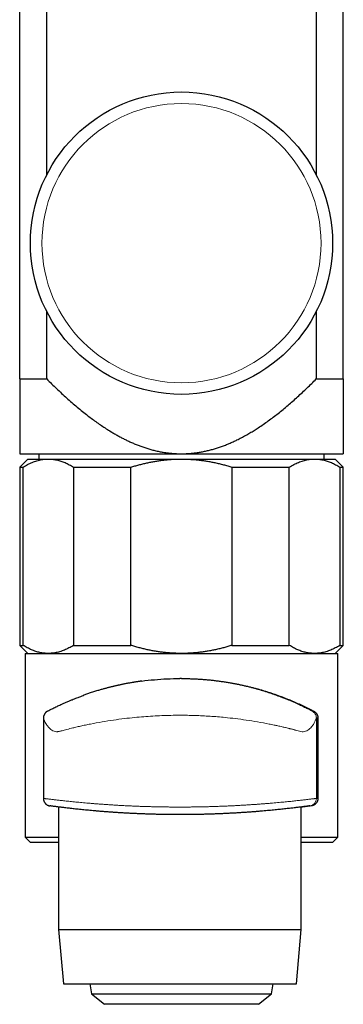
# Model space of a CAD drawing. Header units: millimetres. Extents: x 8 to 974, y 12 to 621.
# Tile 22 of 52: x 485 to 515, y 429 to 520. Entities that reach past the tile are written whole.
import ezdxf

# ---------------------------------------------------------------- set-up
doc = ezdxf.new("R2010")
doc.units = ezdxf.units.MM

msp = doc.modelspace()

# ---------------------------------------------------------------- linework, layer by layer
at = {"color": 7, "linetype": 'Continuous', "lineweight": 30}
for p, q in [((485.5, 486.897), (485.5, 523.343)), ((488.01, 505.793), (488.01, 523.343)), ((512.99, 523.343), (512.99, 505.793)), ((515.5, 486.897), (515.5, 523.343)), ((488.01, 486.897), (488.01, 493.144)), ((512.99, 493.144), (512.99, 486.897)), ((485.5, 486.897), (488.01, 486.897)), ((512.99, 486.897), (515.5, 486.897)), ((485.5, 479.968), (500.5, 479.968)), ((487.279, 479.968), (487.279, 479.479)), ((500.5, 479.968), (515.5, 479.968)), ((513.72, 479.479), (513.72, 479.968)), ((486.25, 479.479), (485.5, 478.729)), ((485.5, 478.729), (485.5, 462.229)), ((485.5, 478.729), (485.815, 478.729)), ((485.815, 462.229), (485.815, 478.729)), ((486.25, 479.479), (488.154, 479.479)), ((488.154, 479.479), (500.489, 479.479)), ((490.493, 478.729), (495.806, 478.729)), ((490.493, 478.729), (490.493, 462.229)), ((495.806, 462.229), (495.806, 478.729)), ((500.489, 479.479), (512.836, 479.479)), ((505.173, 478.729), (510.491, 478.729)), ((505.173, 478.729), (505.173, 462.229)), ((510.491, 462.229), (510.491, 478.729)), ((512.836, 479.479), (514.75, 479.479)), ((515.5, 478.729), (514.75, 479.479)), ((515.18, 478.729), (515.18, 462.229)), ((515.18, 478.729), (515.5, 478.729)), ((515.5, 462.229), (515.5, 478.729)), ((485.5, 462.229), (486.25, 461.479)), ((485.5, 462.229), (485.815, 462.229)), ((490.493, 462.229), (495.806, 462.229)), ((505.173, 462.229), (510.491, 462.229)), ((514.75, 461.479), (515.5, 462.229)), ((515.18, 462.229), (515.5, 462.229)), ((486, 461.479), (486, 444.479)), ((486, 461.479), (515, 461.479)), ((515, 444.479), (515, 461.479)), ((500.489, 459.155), (500.343, 459.155)), ((487.7, 455.508), (487.7, 448.058)), ((513, 455.508), (513, 448.058)), ((513.145, 455.508), (513.145, 448.058)), ((487.7, 448.058), (487.7, 448.058)), ((489.114, 447.259), (489.114, 435.909)), ((511.585, 435.909), (511.585, 447.259)), ((500.341, 446.555), (500.341, 446.555)), ((486, 444.479), (486.5, 443.979)), ((486, 444.479), (489.114, 444.479)), ((511.585, 444.479), (515, 444.479)), ((514.5, 443.979), (515, 444.479)), ((489.114, 443.979), (486.5, 443.979)), ((514.5, 443.979), (511.585, 443.979)), ((489.114, 435.909), (489.551, 430.877)), ((489.114, 435.909), (500.791, 435.909)), ((500.791, 435.909), (511.585, 435.909)), ((511.149, 430.877), (511.585, 435.909)), ((489.551, 430.877), (500.774, 430.877)), ((492.011, 430.877), (492.173, 429.975)), ((500.774, 430.877), (511.149, 430.877)), ((508.827, 429.975), (508.989, 430.877)), ((492.173, 429.975), (493.35, 428.991)), ((492.173, 429.975), (505.419, 429.975)), ((505.419, 429.975), (508.827, 429.975)), ((507.65, 428.991), (508.827, 429.975)), ((507.65, 428.991), (493.35, 428.991))]:
    msp.add_line(p, q, dxfattribs=at)
at = {"color": 8, "linetype": 'Continuous', "lineweight": 0}
for p, q in [((512.625, 456.128), (512.77, 456.128)), ((513.145, 455.508), (513, 455.508)), ((513, 448.058), (513.145, 448.058)), ((512.393, 447.365), (512.391, 447.364)), ((512.538, 447.365), (512.393, 447.365))]:
    msp.add_line(p, q, dxfattribs=at)
at = {"color": 7, "linetype": 'Continuous', "lineweight": 30}
msp.add_circle((500.5, 499.468), 14, dxfattribs=at)
at = {"color": 8, "linetype": 'Continuous', "lineweight": 0}
msp.add_circle((500.5, 499.468), 12.931, dxfattribs=at)
msp.add_arc((512.3, 448.058), 0.7, 277.69032, 0.00001, dxfattribs=at)
at = {"color": 7, "linetype": 'Continuous', "lineweight": 30}
for points, knots in [([(485.5, 486.897), (485.5, 486.631), (485.5, 486.099), (485.5, 485.31), (485.5, 484.594), (485.5, 483.949), (485.5, 483.374), (485.5, 482.806), (485.5, 482.3), (485.5, 481.854), (485.5, 481.467), (485.5, 481.084), (485.5, 480.706), (485.5, 480.333), (485.5, 480.09), (485.5, 479.968)], [0, 0, 0, 0, 0.108824, 0.217651, 0.326473, 0.408222, 0.489977, 0.57173, 0.653476, 0.711187, 0.7689, 0.826611, 0.884407, 0.942205, 1, 1, 1, 1]), ([(488.01, 486.897), (488.161, 486.746), (488.462, 486.445), (488.922, 486), (489.387, 485.562), (489.859, 485.13), (490.337, 484.706), (490.824, 484.291), (491.318, 483.885), (491.789, 483.513), (492.237, 483.175), (492.66, 482.869), (493.09, 482.571), (493.526, 482.284), (493.927, 482.034), (494.291, 481.818), (494.616, 481.634), (494.945, 481.457), (495.278, 481.288), (495.614, 481.126), (495.955, 480.972), (496.3, 480.827), (496.653, 480.69), (497.014, 480.562), (497.384, 480.443), (497.758, 480.336), (498.137, 480.241), (498.521, 480.159), (498.91, 480.091), (499.27, 480.041), (499.6, 480.007), (499.9, 479.985), (500.2, 479.971), (500.4, 479.969), (500.5, 479.968)], [0, 0, 0, 0, 0.0436196, 0.0872433, 0.1308658, 0.1744838, 0.2181206, 0.2617651, 0.3054071, 0.3490405, 0.3846645, 0.4203023, 0.4559414, 0.4915726, 0.527191, 0.5526777, 0.57817, 0.6036613, 0.6291466, 0.6546464, 0.6801546, 0.7056613, 0.7311591, 0.7576576, 0.7841694, 0.8106792, 0.837175, 0.8641346, 0.8911028, 0.9180613, 0.9385417, 0.9590309, 0.9795199, 1, 1, 1, 1]), ([(500.5, 479.968), (500.625, 479.97), (500.874, 479.972), (501.248, 479.994), (501.621, 480.028), (501.994, 480.076), (502.367, 480.138), (502.739, 480.213), (503.109, 480.301), (503.475, 480.401), (503.841, 480.514), (504.207, 480.639), (504.571, 480.776), (504.932, 480.923), (505.288, 481.081), (505.66, 481.256), (506.046, 481.452), (506.447, 481.668), (506.841, 481.895), (507.231, 482.131), (507.646, 482.396), (508.086, 482.691), (508.55, 483.019), (509.006, 483.357), (509.462, 483.71), (509.918, 484.077), (510.373, 484.457), (510.822, 484.846), (511.265, 485.242), (511.704, 485.646), (512.138, 486.057), (512.567, 486.474), (512.849, 486.756), (512.99, 486.897)], [0, 0, 0, 0, 0.025529, 0.051075, 0.076622, 0.102152, 0.128051, 0.15397, 0.1799, 0.205825, 0.231727, 0.25829, 0.284869, 0.311456, 0.33804, 0.364608, 0.39564, 0.426685, 0.457739, 0.488791, 0.519828, 0.558576, 0.597334, 0.636095, 0.674847, 0.715332, 0.755824, 0.796317, 0.836805, 0.877601, 0.918401, 0.959202, 1, 1, 1, 1]), ([(515.5, 486.897), (515.5, 486.631), (515.5, 486.099), (515.5, 485.31), (515.5, 484.594), (515.5, 483.949), (515.5, 483.374), (515.5, 482.806), (515.5, 482.3), (515.5, 481.854), (515.5, 481.467), (515.5, 481.084), (515.5, 480.706), (515.5, 480.333), (515.5, 480.09), (515.5, 479.968)], [0, 0, 0, 0, 0.108824, 0.217651, 0.326473, 0.408222, 0.489977, 0.57173, 0.653476, 0.711187, 0.7689, 0.826611, 0.884407, 0.942205, 1, 1, 1, 1]), ([(485.815, 478.729), (485.885, 478.772), (486.025, 478.858), (486.238, 478.973), (486.451, 479.079), (486.666, 479.173), (486.883, 479.256), (487.103, 479.327), (487.326, 479.385), (487.549, 479.43), (487.773, 479.461), (487.974, 479.477), (488.101, 479.479), (488.154, 479.479)], [0, 0, 0, 0, 0.092467, 0.184981, 0.277504, 0.370005, 0.462462, 0.556703, 0.651011, 0.745336, 0.839635, 0.93387, 1, 1, 1, 1]), ([(488.154, 479.479), (488.219, 479.478), (488.349, 479.476), (488.544, 479.46), (488.739, 479.433), (488.933, 479.396), (489.127, 479.348), (489.32, 479.291), (489.513, 479.223), (489.707, 479.145), (489.903, 479.057), (490.101, 478.957), (490.298, 478.849), (490.428, 478.769), (490.493, 478.729)], [0, 0, 0, 0, 0.082113, 0.164256, 0.2464, 0.328514, 0.410609, 0.492731, 0.574856, 0.656954, 0.742702, 0.828473, 0.914248, 1, 1, 1, 1]), ([(495.806, 478.729), (495.927, 478.766), (496.169, 478.84), (496.534, 478.942), (496.902, 479.036), (497.272, 479.122), (497.644, 479.2), (498.017, 479.268), (498.393, 479.328), (498.774, 479.378), (499.16, 479.419), (499.552, 479.45), (499.945, 479.471), (500.258, 479.479), (500.439, 479.479), (500.489, 479.479)], [0, 0, 0, 0, 0.079717, 0.159452, 0.239185, 0.318898, 0.398641, 0.478406, 0.55817, 0.637909, 0.7205, 0.803122, 0.885742, 0.968332, 1, 1, 1, 1]), ([(500.489, 479.479), (500.62, 479.478), (500.88, 479.476), (501.271, 479.46), (501.661, 479.433), (502.051, 479.396), (502.439, 479.348), (502.826, 479.291), (503.211, 479.223), (503.6, 479.145), (503.993, 479.057), (504.389, 478.957), (504.783, 478.849), (505.043, 478.769), (505.173, 478.729)], [0, 0, 0, 0, 0.082113, 0.164256, 0.2464, 0.328514, 0.410609, 0.492731, 0.574856, 0.656954, 0.742702, 0.828473, 0.914248, 1, 1, 1, 1]), ([(510.491, 478.729), (510.561, 478.772), (510.702, 478.858), (510.914, 478.973), (511.128, 479.079), (511.344, 479.173), (511.562, 479.256), (511.782, 479.327), (512.005, 479.385), (512.229, 479.43), (512.453, 479.461), (512.656, 479.477), (512.783, 479.479), (512.836, 479.479)], [0, 0, 0, 0, 0.092467, 0.184981, 0.277504, 0.370005, 0.462462, 0.556703, 0.651011, 0.745336, 0.839635, 0.93387, 1, 1, 1, 1]), ([(512.836, 479.479), (512.901, 479.478), (513.031, 479.476), (513.227, 479.46), (513.422, 479.433), (513.617, 479.396), (513.812, 479.348), (514.005, 479.291), (514.198, 479.223), (514.393, 479.145), (514.589, 479.057), (514.788, 478.957), (514.985, 478.849), (515.115, 478.769), (515.18, 478.729)], [0, 0, 0, 0, 0.082113, 0.164256, 0.2464, 0.328514, 0.410609, 0.492731, 0.574856, 0.656954, 0.742702, 0.828473, 0.914248, 1, 1, 1, 1]), ([(488.154, 461.479), (488.089, 461.48), (487.959, 461.482), (487.763, 461.499), (487.569, 461.526), (487.374, 461.563), (487.18, 461.61), (486.987, 461.668), (486.795, 461.735), (486.601, 461.813), (486.404, 461.902), (486.207, 462.002), (486.01, 462.11), (485.88, 462.19), (485.815, 462.229)], [0, 0, 0, 0, 0.082113, 0.164256, 0.2464, 0.328514, 0.410609, 0.492731, 0.574856, 0.656954, 0.742702, 0.828473, 0.914248, 1, 1, 1, 1]), ([(490.493, 462.229), (490.423, 462.187), (490.282, 462.101), (490.07, 461.985), (489.856, 461.88), (489.642, 461.786), (489.424, 461.703), (489.204, 461.632), (488.982, 461.573), (488.759, 461.529), (488.535, 461.498), (488.333, 461.482), (488.206, 461.48), (488.154, 461.479)], [0, 0, 0, 0, 0.092467, 0.184981, 0.277504, 0.370005, 0.462462, 0.556703, 0.651011, 0.745336, 0.839635, 0.93387, 1, 1, 1, 1]), ([(500.489, 461.479), (500.439, 461.48), (500.262, 461.48), (499.96, 461.488), (499.581, 461.507), (499.203, 461.536), (498.826, 461.575), (498.45, 461.623), (498.075, 461.681), (497.702, 461.748), (497.326, 461.825), (496.946, 461.912), (496.563, 462.009), (496.183, 462.114), (495.931, 462.191), (495.806, 462.229)], [0, 0, 0, 0, 0.0316682, 0.1112624, 0.1908842, 0.2705069, 0.3501025, 0.4296805, 0.5092826, 0.5888868, 0.6684678, 0.7513384, 0.8342304, 0.9171254, 1, 1, 1, 1]), ([(505.173, 462.229), (505.048, 462.191), (504.799, 462.115), (504.421, 462.01), (504.041, 461.914), (503.659, 461.826), (503.276, 461.748), (502.89, 461.679), (502.502, 461.619), (502.109, 461.569), (501.709, 461.53), (501.303, 461.501), (500.896, 461.483), (500.625, 461.48), (500.489, 461.479)], [0, 0, 0, 0, 0.0822492, 0.1645183, 0.2467845, 0.3290299, 0.4113078, 0.4936114, 0.5759126, 0.6581871, 0.7436241, 0.8290949, 0.9145646, 1, 1, 1, 1]), ([(512.836, 461.479), (512.77, 461.48), (512.64, 461.482), (512.444, 461.499), (512.249, 461.526), (512.054, 461.563), (511.859, 461.61), (511.666, 461.668), (511.473, 461.735), (511.278, 461.813), (511.082, 461.902), (510.883, 462.002), (510.686, 462.11), (510.556, 462.19), (510.491, 462.229)], [0, 0, 0, 0, 0.082113, 0.164256, 0.2464, 0.328514, 0.410609, 0.492731, 0.574856, 0.656954, 0.742702, 0.828473, 0.914248, 1, 1, 1, 1]), ([(515.18, 462.229), (515.11, 462.187), (514.97, 462.101), (514.757, 461.985), (514.543, 461.88), (514.327, 461.786), (514.109, 461.703), (513.889, 461.632), (513.666, 461.573), (513.442, 461.529), (513.218, 461.498), (513.016, 461.482), (512.888, 461.48), (512.836, 461.479)], [0, 0, 0, 0, 0.092467, 0.184981, 0.277504, 0.370005, 0.462462, 0.556703, 0.651011, 0.745336, 0.839635, 0.93387, 1, 1, 1, 1]), ([(496.824, 458.919), (496.817, 458.919), (496.804, 458.917), (496.783, 458.914), (496.76, 458.911), (496.736, 458.907), (496.708, 458.903), (496.678, 458.899), (496.64, 458.894), (496.592, 458.887), (496.517, 458.876), (496.426, 458.863), (496.316, 458.846), (496.205, 458.829), (496.095, 458.811), (495.975, 458.791), (495.84, 458.768), (495.688, 458.741), (495.53, 458.713), (495.373, 458.683), (495.22, 458.653), (495.077, 458.624), (494.943, 458.597), (494.817, 458.57), (494.701, 458.545), (494.595, 458.521), (494.5, 458.5), (494.414, 458.48), (494.336, 458.462), (494.26, 458.444), (494.178, 458.424), (494.083, 458.402), (493.976, 458.375), (493.86, 458.346), (493.737, 458.315), (493.607, 458.281), (493.472, 458.245), (493.334, 458.207), (493.192, 458.168), (493.045, 458.126), (492.893, 458.082), (492.721, 458.03), (492.533, 457.973), (492.334, 457.91), (492.141, 457.848), (491.956, 457.787), (491.78, 457.727), (491.612, 457.669), (491.482, 457.623), (491.409, 457.596), (491.387, 457.588)], [0, 0, 0, 0, 0.0034423, 0.0065313, 0.0093621, 0.0134014, 0.0176643, 0.0222409, 0.0271319, 0.0354541, 0.0445563, 0.061598, 0.0778907, 0.0962503, 0.1134772, 0.1300643, 0.1531944, 0.1774722, 0.2029171, 0.2295509, 0.2541078, 0.2777652, 0.3000838, 0.3210464, 0.3406253, 0.3587972, 0.3746244, 0.3891698, 0.4024221, 0.4148, 0.4281105, 0.4454018, 0.4643046, 0.4848221, 0.5069548, 0.530701, 0.5560555, 0.5814279, 0.6082467, 0.6365304, 0.6662899, 0.6975385, 0.7394482, 0.7815494, 0.8231012, 0.8641132, 0.9045725, 0.9443773, 0.9834372, 1, 1, 1, 1]), ([(496.817, 458.918), (496.822, 458.919), (497.2, 458.975), (497.981, 459.055), (499.155, 459.14), (499.948, 459.15), (500.343, 459.155)], [0, 0, 0, 0, 0.004784, 0.337989, 0.669877, 1, 1, 1, 1]), ([(500.489, 459.155), (500.612, 459.155), (500.859, 459.154), (501.229, 459.145), (501.598, 459.133), (501.966, 459.115), (502.333, 459.091), (502.699, 459.063), (503.062, 459.03), (503.43, 458.992), (503.803, 458.947), (504.179, 458.897), (504.552, 458.842), (504.914, 458.782), (505.267, 458.72), (505.609, 458.655), (505.948, 458.585), (506.282, 458.513), (506.612, 458.436), (506.938, 458.356), (507.259, 458.273), (507.58, 458.186), (507.901, 458.095), (508.221, 457.999), (508.535, 457.9), (508.845, 457.799), (509.152, 457.695), (509.455, 457.587), (509.752, 457.478), (510.041, 457.368), (510.324, 457.257), (510.6, 457.144), (510.868, 457.031), (511.134, 456.916), (511.395, 456.799), (511.652, 456.681), (511.901, 456.564), (512.118, 456.459), (512.305, 456.366), (512.464, 456.286), (512.62, 456.206), (512.72, 456.154), (512.77, 456.128)], [0, 0, 0, 0, 0.024652, 0.049315, 0.073978, 0.09863, 0.123281, 0.147943, 0.172604, 0.197255, 0.223282, 0.249321, 0.27536, 0.301387, 0.326032, 0.350687, 0.375342, 0.399987, 0.424629, 0.44928, 0.473931, 0.498573, 0.524347, 0.550129, 0.575911, 0.601685, 0.62806, 0.654443, 0.680826, 0.7072, 0.733573, 0.759954, 0.786335, 0.812707, 0.840213, 0.867727, 0.895242, 0.922747, 0.942047, 0.961346, 0.980673, 1, 1, 1, 1]), ([(488.127, 456.155), (488.128, 456.156), (488.149, 456.167), (488.265, 456.227), (488.427, 456.31), (488.58, 456.387), (488.759, 456.476), (488.944, 456.565), (489.131, 456.654), (489.322, 456.743), (489.551, 456.847), (489.822, 456.967), (490.105, 457.088), (490.356, 457.192), (490.555, 457.272), (490.812, 457.374), (491.066, 457.47), (491.278, 457.55), (491.395, 457.591), (491.403, 457.594)], [0, 0, 0, 0, 0.008082, 0.110806, 0.163443, 0.218746, 0.277048, 0.338633, 0.384288, 0.433314, 0.489991, 0.561221, 0.636015, 0.698873, 0.749034, 0.786549, 0.899795, 0.993095, 1, 1, 1, 1]), ([(488.107, 456.145), (488.107, 456.145), (488.1, 456.141), (488.086, 456.133), (488.065, 456.122), (488.049, 456.113), (488.04, 456.108), (488.035, 456.105), (488.027, 456.1), (488.019, 456.095), (488.009, 456.088), (487.995, 456.078), (487.978, 456.066), (487.96, 456.052), (487.942, 456.036), (487.923, 456.019), (487.905, 456.002), (487.888, 455.983), (487.872, 455.964), (487.857, 455.944), (487.843, 455.924), (487.831, 455.905), (487.819, 455.884), (487.809, 455.865), (487.8, 455.847), (487.791, 455.83), (487.785, 455.817), (487.78, 455.807), (487.777, 455.801), (487.773, 455.793), (487.769, 455.786), (487.765, 455.778), (487.757, 455.762), (487.745, 455.734), (487.729, 455.691), (487.715, 455.638), (487.703, 455.574), (487.702, 455.529), (487.701, 455.504)], [0, 0, 0, 0, 0.00136, 0.071518, 0.148447, 0.22171, 0.241741, 0.259738, 0.274331, 0.287314, 0.293147, 0.308073, 0.325989, 0.342637, 0.36129, 0.380979, 0.402494, 0.426885, 0.45489, 0.487017, 0.52363, 0.560457, 0.592162, 0.618821, 0.640597, 0.657837, 0.67132, 0.677171, 0.682812, 0.688605, 0.699546, 0.712348, 0.726495, 0.765326, 0.812495, 0.867541, 0.93018, 1, 1, 1, 1]), ([(512.77, 456.128), (512.787, 456.118), (512.822, 456.099), (512.872, 456.063), (512.92, 456.022), (512.967, 455.976), (513.004, 455.93), (513.031, 455.89), (513.051, 455.857), (513.07, 455.823), (513.088, 455.786), (513.103, 455.748), (513.115, 455.71), (513.125, 455.672), (513.135, 455.627), (513.143, 455.572), (513.144, 455.529), (513.145, 455.508)], [0, 0, 0, 0, 0.100128, 0.199913, 0.299471, 0.398909, 0.49825, 0.549719, 0.599179, 0.649515, 0.700254, 0.748732, 0.792231, 0.833981, 0.874334, 0.936919, 1, 1, 1, 1]), ([(487.701, 448.058), (487.7, 448.051), (487.7, 448.027), (487.703, 447.988), (487.709, 447.941), (487.719, 447.895), (487.731, 447.85), (487.746, 447.806), (487.764, 447.764), (487.785, 447.724), (487.807, 447.685), (487.832, 447.649), (487.858, 447.614), (487.886, 447.582), (487.916, 447.552), (487.947, 447.524), (487.979, 447.499), (488.011, 447.476), (488.044, 447.455), (488.077, 447.437), (488.11, 447.421), (488.142, 447.407), (488.172, 447.396), (488.2, 447.387), (488.224, 447.38), (488.244, 447.376), (488.258, 447.373), (488.269, 447.371), (488.277, 447.369), (488.283, 447.368), (488.288, 447.367), (488.292, 447.366), (488.296, 447.366), (488.299, 447.366), (488.301, 447.365), (488.304, 447.365), (488.305, 447.365), (488.306, 447.365)], [0, 0, 0, 0, 0.018916, 0.058739, 0.098186, 0.137258, 0.175953, 0.214267, 0.25219, 0.289711, 0.326811, 0.36347, 0.39966, 0.435349, 0.470495, 0.505047, 0.538942, 0.572104, 0.604435, 0.63581, 0.666068, 0.694981, 0.722202, 0.747096, 0.768443, 0.784967, 0.797231, 0.806868, 0.815314, 0.823772, 0.833141, 0.844484, 0.859282, 0.879644, 0.908997, 0.953597, 1, 1, 1, 1]), ([(513.145, 448.058), (513.144, 448.037), (513.143, 447.996), (513.135, 447.939), (513.124, 447.889), (513.112, 447.844), (513.094, 447.794), (513.07, 447.741), (513.039, 447.687), (513.001, 447.632), (512.956, 447.578), (512.904, 447.528), (512.849, 447.485), (512.784, 447.445), (512.71, 447.409), (512.625, 447.38), (512.567, 447.37), (512.538, 447.365)], [0, 0, 0, 0, 0.042754, 0.08554, 0.120919, 0.156436, 0.19188, 0.248015, 0.30437, 0.36064, 0.438646, 0.516902, 0.595279, 0.673447, 0.782234, 0.891184, 1, 1, 1, 1]), ([(512.391, 447.364), (512.39, 447.364), (512.387, 447.364), (512.368, 447.361), (512.336, 447.357), (512.29, 447.351), (512.231, 447.343), (512.158, 447.333), (512.07, 447.322), (511.97, 447.309), (511.856, 447.294), (511.73, 447.278), (511.593, 447.26), (511.445, 447.242), (511.285, 447.222), (511.113, 447.201), (510.929, 447.179), (510.731, 447.156), (510.519, 447.132), (510.295, 447.107), (510.061, 447.081), (509.817, 447.055), (509.565, 447.029), (509.303, 447.002), (509.033, 446.975), (508.753, 446.949), (508.461, 446.922), (508.157, 446.895), (507.842, 446.868), (507.518, 446.841), (507.186, 446.815), (506.848, 446.79), (506.504, 446.766), (506.156, 446.743), (505.801, 446.721), (505.441, 446.699), (505.071, 446.679), (504.692, 446.66), (504.305, 446.642), (503.913, 446.626), (503.516, 446.611), (503.12, 446.598), (502.725, 446.586), (502.33, 446.577), (501.933, 446.569), (501.534, 446.563), (501.13, 446.558), (500.721, 446.556), (500.308, 446.555), (499.895, 446.556), (499.483, 446.559), (499.075, 446.564), (498.674, 446.57), (498.279, 446.578), (497.886, 446.588), (497.495, 446.6), (497.104, 446.613), (496.714, 446.628), (496.323, 446.645), (495.937, 446.663), (495.557, 446.682), (495.185, 446.703), (494.823, 446.724), (494.47, 446.747), (494.123, 446.77), (493.783, 446.794), (493.447, 446.819), (493.116, 446.845), (492.791, 446.872), (492.473, 446.9), (492.166, 446.927), (491.87, 446.955), (491.587, 446.982), (491.316, 447.009), (491.054, 447.036), (490.803, 447.062), (490.561, 447.088), (490.327, 447.114), (490.103, 447.14), (489.891, 447.164), (489.691, 447.188), (489.506, 447.21), (489.335, 447.231), (489.179, 447.25), (489.035, 447.269), (488.904, 447.285), (488.784, 447.301), (488.676, 447.315), (488.581, 447.328), (488.5, 447.338), (488.432, 447.347), (488.382, 447.354), (488.347, 447.359), (488.324, 447.362), (488.311, 447.364), (488.31, 447.364), (488.309, 447.364)], [0, 0, 0, 0, 0.006315, 0.016851, 0.02739, 0.037926, 0.048454, 0.059289, 0.070134, 0.080982, 0.091827, 0.102662, 0.113189, 0.123724, 0.134262, 0.144797, 0.155323, 0.16615, 0.176986, 0.187825, 0.198661, 0.209488, 0.22011, 0.230741, 0.241375, 0.252005, 0.262628, 0.273551, 0.284485, 0.295421, 0.306354, 0.317278, 0.328017, 0.338765, 0.349516, 0.360263, 0.371002, 0.382052, 0.393112, 0.404175, 0.415235, 0.426285, 0.437033, 0.44779, 0.458551, 0.469308, 0.480056, 0.491119, 0.502191, 0.513266, 0.524338, 0.5354, 0.546117, 0.556843, 0.567572, 0.578298, 0.589015, 0.600042, 0.611079, 0.622119, 0.633156, 0.644183, 0.654917, 0.66566, 0.676405, 0.687148, 0.697882, 0.708926, 0.71998, 0.731037, 0.742091, 0.753135, 0.76389, 0.774654, 0.78542, 0.796184, 0.806939, 0.818011, 0.829092, 0.840177, 0.851258, 0.862329, 0.873006, 0.883692, 0.894381, 0.905067, 0.915744, 0.92674, 0.937746, 0.948755, 0.95976, 0.970756, 0.979767, 0.988778, 0.997819, 1, 1, 1, 1]), ([(512.538, 447.365), (512.462, 447.354), (512.311, 447.334), (512.073, 447.303), (511.832, 447.272), (511.666, 447.251), (511.585, 447.241)], [0, 0, 0, 0, 0.253714, 0.507525, 0.761337, 1, 1, 1, 1])]:
    msp.add_open_spline(points, degree=3, knots=knots, dxfattribs=at)
at = {"color": 8, "linetype": 'Continuous', "lineweight": 0}
for points, knots in [([(500.343, 459.155), (500.347, 459.155), (500.551, 459.159), (500.953, 459.148), (501.547, 459.13), (502.136, 459.096), (502.72, 459.05), (503.298, 458.991), (503.932, 458.913), (504.612, 458.811), (505.329, 458.683), (506.015, 458.542), (506.671, 458.388), (507.296, 458.226), (507.885, 458.058), (508.433, 457.888), (508.814, 457.761), (509.058, 457.676), (509.181, 457.633), (509.297, 457.592), (509.395, 457.556), (509.482, 457.524), (509.582, 457.487), (509.69, 457.447), (509.797, 457.406), (509.892, 457.369), (509.997, 457.328), (510.135, 457.274), (510.319, 457.199), (510.552, 457.103), (510.819, 456.99), (511.088, 456.872), (511.328, 456.764), (511.529, 456.671), (511.798, 456.544), (512.107, 456.393), (512.402, 456.243), (512.589, 456.146), (512.613, 456.134), (512.625, 456.128)], [0, 0, 0, 0, 0.00077, 0.036515, 0.072076, 0.107538, 0.142986, 0.178508, 0.214188, 0.261655, 0.308571, 0.355144, 0.401585, 0.448106, 0.494638, 0.54053, 0.586486, 0.598793, 0.611048, 0.623259, 0.634098, 0.64147, 0.652706, 0.667297, 0.678201, 0.688007, 0.696735, 0.709131, 0.725428, 0.74564, 0.769776, 0.794028, 0.815285, 0.83356, 0.848874, 0.892135, 0.93093, 0.966394, 1, 1, 1, 1]), ([(513, 455.508), (512.997, 455.498), (512.99, 455.476), (512.94, 455.342), (512.856, 455.144), (512.735, 454.921), (512.576, 454.699), (512.408, 454.519), (512.224, 454.375), (512.017, 454.27), (511.793, 454.216), (511.559, 454.237), (511.315, 454.307), (511.103, 454.366), (510.943, 454.412), (510.836, 454.441), (510.726, 454.47), (510.613, 454.498), (510.498, 454.526), (510.411, 454.545), (510.295, 454.573), (510.115, 454.617), (509.806, 454.69), (509.453, 454.77), (509.114, 454.843), (508.846, 454.899), (508.348, 455), (507.59, 455.14), (506.533, 455.307), (505.522, 455.444), (504.408, 455.568), (503.16, 455.67), (501.756, 455.739), (500.541, 455.76), (499.52, 455.75), (498.68, 455.725), (497.835, 455.684), (496.991, 455.627), (496.111, 455.55), (495.173, 455.445), (494.16, 455.309), (493.101, 455.141), (492.329, 454.998), (491.83, 454.897), (491.596, 454.849), (491.367, 454.8), (491.145, 454.751), (490.928, 454.702), (490.717, 454.653), (490.512, 454.604), (490.174, 454.52), (489.77, 454.414), (489.418, 454.323), (489.217, 454.274), (489.115, 454.252), (489.033, 454.237), (488.968, 454.228), (488.853, 454.227), (488.681, 454.271), (488.477, 454.374), (488.295, 454.517), (488.127, 454.698), (487.984, 454.894), (487.876, 455.081), (487.809, 455.221), (487.76, 455.339), (487.725, 455.428), (487.705, 455.488), (487.703, 455.496), (487.702, 455.499)], [0, 0, 0, 0, 0.015347, 0.032855, 0.047243, 0.068228, 0.086169, 0.100448, 0.114588, 0.129927, 0.143485, 0.155714, 0.169174, 0.181763, 0.186677, 0.191582, 0.196484, 0.201385, 0.206283, 0.211179, 0.212261, 0.220698, 0.233052, 0.248429, 0.259983, 0.269191, 0.276055, 0.310281, 0.341554, 0.369878, 0.395259, 0.431644, 0.467129, 0.501747, 0.522487, 0.543535, 0.564898, 0.586584, 0.6086, 0.634045, 0.662441, 0.693792, 0.728104, 0.736189, 0.744275, 0.752362, 0.760449, 0.768536, 0.776624, 0.784713, 0.792802, 0.817985, 0.837659, 0.843987, 0.849435, 0.854005, 0.857699, 0.860521, 0.873938, 0.889183, 0.902954, 0.917084, 0.935586, 0.950572, 0.96247, 0.971283, 0.983284, 0.994257, 1, 1, 1, 1]), ([(487.7, 448.058), (487.701, 448.058), (487.703, 448.058), (487.725, 448.055), (487.759, 448.051), (487.807, 448.044), (487.869, 448.037), (487.946, 448.027), (488.039, 448.015), (488.145, 448.002), (488.266, 447.987), (488.399, 447.971), (488.545, 447.954), (488.702, 447.935), (488.872, 447.915), (489.054, 447.894), (489.25, 447.872), (489.461, 447.849), (489.686, 447.824), (489.924, 447.799), (490.174, 447.773), (490.433, 447.747), (490.701, 447.721), (490.979, 447.694), (491.266, 447.668), (491.563, 447.641), (491.873, 447.614), (492.196, 447.587), (492.531, 447.56), (492.876, 447.534), (493.229, 447.508), (493.587, 447.483), (493.95, 447.459), (494.317, 447.436), (494.691, 447.414), (495.072, 447.394), (495.462, 447.374), (495.861, 447.355), (496.27, 447.338), (496.683, 447.322), (497.101, 447.307), (497.518, 447.295), (497.933, 447.284), (498.347, 447.275), (498.763, 447.267), (499.18, 447.262), (499.603, 447.257), (500.03, 447.255), (500.463, 447.255), (500.895, 447.256), (501.326, 447.26), (501.752, 447.265), (502.171, 447.272), (502.583, 447.28), (502.993, 447.29), (503.4, 447.302), (503.807, 447.315), (504.214, 447.33), (504.62, 447.346), (505.022, 447.364), (505.418, 447.384), (505.805, 447.404), (506.183, 447.426), (506.551, 447.448), (506.912, 447.471), (507.266, 447.495), (507.615, 447.52), (507.96, 447.545), (508.299, 447.572), (508.629, 447.599), (508.95, 447.626), (509.258, 447.653), (509.553, 447.68), (509.837, 447.706), (510.11, 447.733), (510.373, 447.759), (510.627, 447.785), (510.871, 447.81), (511.105, 447.835), (511.327, 447.86), (511.536, 447.883), (511.73, 447.905), (511.91, 447.926), (512.074, 447.945), (512.226, 447.963), (512.365, 447.98), (512.492, 447.995), (512.605, 448.009), (512.706, 448.021), (512.792, 448.032), (512.864, 448.041), (512.917, 448.048), (512.955, 448.053), (512.98, 448.056), (512.996, 448.058), (512.999, 448.058), (513, 448.058)], [0, 0, 0, 0, 0.010358, 0.020889, 0.031424, 0.041955, 0.052477, 0.063307, 0.074146, 0.084988, 0.095827, 0.106656, 0.117178, 0.127709, 0.138242, 0.148773, 0.159295, 0.170119, 0.180953, 0.19179, 0.202624, 0.213449, 0.224024, 0.234607, 0.245194, 0.255777, 0.266352, 0.277232, 0.288121, 0.299013, 0.309902, 0.320782, 0.33139, 0.342007, 0.352627, 0.363244, 0.373852, 0.384771, 0.395701, 0.406633, 0.417562, 0.428481, 0.439032, 0.449591, 0.460154, 0.470713, 0.481264, 0.492125, 0.502995, 0.513868, 0.524738, 0.535599, 0.546092, 0.556593, 0.567097, 0.577599, 0.588092, 0.598888, 0.609693, 0.620501, 0.631306, 0.642102, 0.652626, 0.663157, 0.673692, 0.684224, 0.694747, 0.705572, 0.716406, 0.727243, 0.738076, 0.748901, 0.759496, 0.7701, 0.780707, 0.791311, 0.801906, 0.812809, 0.823721, 0.834636, 0.845548, 0.856451, 0.867048, 0.877655, 0.888264, 0.89887, 0.909468, 0.920377, 0.931297, 0.942219, 0.953138, 0.964048, 0.973021, 0.981995, 0.990997, 1, 1, 1, 1])]:
    msp.add_open_spline(points, degree=3, knots=knots, dxfattribs=at)
msp.add_open_spline([(513, 455.508), (512.995, 455.571), (512.985, 455.698), (512.905, 455.874), (512.787, 456.026), (512.679, 456.094), (512.625, 456.128)], degree=3, dxfattribs=at)

doc.saveas('drawing.dxf')
